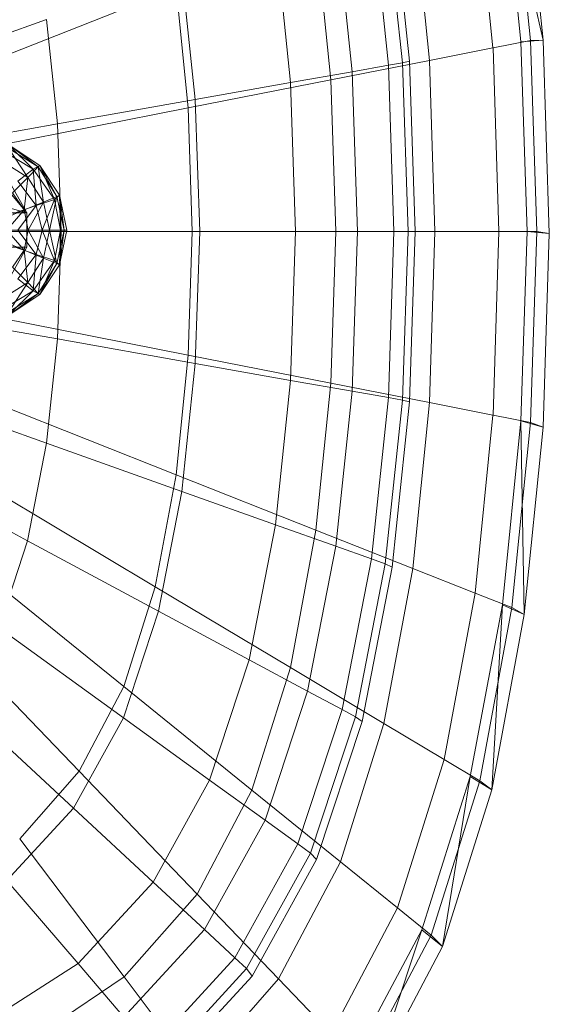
# Model space of a CAD drawing. Header units: metres. Extents: x 391.1 to 427.5, y 12.8 to 28.4.
# Tile 89 of 203: x 403.565 to 403.6519, y 27.3116 to 27.4732. Entities that reach past the tile are written whole.
import ezdxf

# ---------------------------------------------------------------- set-up
doc = ezdxf.new("R2010")
doc.units = ezdxf.units.M
doc.layers.add('02_MOBILIARIO', color=7, linetype='Continuous', lineweight=18)
doc.layers.add('A-DETL-____-MBND', color=7, linetype='Continuous', lineweight=18)

# ---------------------------------------------------------------- blocks, each defined once
blk = doc.blocks.new('Family - Rentamans PA-152384-02_FON_P0A')
at = {"layer": 'A-DETL-____-MBND', "color": 253, "true_color": 0xaaaaaa}
for p, q in [((0.26035, 0.21386), (0.2573, 0.24402)), ((0.26398, 0.21415), (0.2573, 0.24402)), ((0.26192, 0.2141), (0.25887, 0.24449)), ((0.26398, 0.21415), (0.26089, 0.24493)), ((0.25575, 0.21289), (0.25282, 0.2421)), ((0.23919, 0.23784), (0.24205, 0.21072)), ((0.24532, 0.21083), (0.24258, 0.23805)), ((0.2358, 0.23649), (0.23859, 0.21004)), ((0.23806, 0.23729), (0.24088, 0.21045)), ((0.22995, 0.23441), (0.23263, 0.20898)), ((0.22913, 0.20764), (0.2267, 0.23178)), ((0.22004, 0.23089), (0.22254, 0.20719)), ((0.20468, 0.22542), (0.20689, 0.20442)), ((0.20373, 0.22269), (0.1733, 0.21066)), ((0.20373, 0.22269), (0.2057, 0.20303)), ((0.15302, 0.20705), (0.18245, 0.21752)), ((0.18245, 0.21752), (0.18425, 0.2004)), ((0.25576, 0.21288), (0.26192, 0.2141)), ((0.26398, 0.21415), (0.26035, 0.21386)), ((0.26136, 0.18276), (0.26035, 0.21386)), ((0.26192, 0.2141), (0.26398, 0.21415)), ((0.26293, 0.18276), (0.26192, 0.2141)), ((0.265, 0.1824), (0.26398, 0.21415)), ((0.24532, 0.21083), (0.25575, 0.21289)), ((0.25672, 0.18276), (0.25576, 0.21288)), ((0.22913, 0.20764), (0.24532, 0.21083)), ((0.23859, 0.21004), (0.24088, 0.21045)), ((0.24088, 0.21045), (0.24205, 0.21072)), ((0.24088, 0.21045), (0.24181, 0.18276)), ((0.24205, 0.21072), (0.24299, 0.18276)), ((0.24622, 0.18276), (0.24532, 0.21083)), ((0.22254, 0.20719), (0.23263, 0.20898)), ((0.23263, 0.20898), (0.23859, 0.21004)), ((0.23263, 0.20898), (0.23351, 0.18276)), ((0.23859, 0.21004), (0.2395, 0.18276)), ((0.2057, 0.20303), (0.22913, 0.20764)), ((0.20689, 0.20442), (0.22254, 0.20719)), ((0.22254, 0.20719), (0.22336, 0.18276)), ((0.22993, 0.18276), (0.22913, 0.20764)), ((0.18425, 0.2004), (0.20689, 0.20442)), ((0.20689, 0.20442), (0.20762, 0.18276)), ((0.2057, 0.20303), (0.17468, 0.19693)), ((0.2057, 0.20303), (0.20635, 0.18276)), ((0.18425, 0.2004), (0.15428, 0.19509)), ((0.18425, 0.2004), (0.18485, 0.18276)), ((0.17527, 0.19599), (0.18027, 0.19299)), ((0.17627, 0.19639), (0.17937, 0.19159)), ((0.18107, 0.19339), (0.17627, 0.19639)), ((0.17637, 0.19679), (0.18137, 0.19359)), ((0.18027, 0.19299), (0.17637, 0.19679)), ((0.17647, 0.19679), (0.18107, 0.19339)), ((0.18137, 0.19359), (0.17647, 0.19679)), ((0.17647, 0.19679), (0.18137, 0.19359)), ((0.17537, 0.19419), (0.17937, 0.19159)), ((0.17777, 0.19099), (0.18027, 0.19299)), ((0.18107, 0.19339), (0.17937, 0.19159)), ((0.18027, 0.19299), (0.18137, 0.19359)), ((0.18027, 0.19299), (0.18377, 0.18799)), ((0.18077, 0.18699), (0.18027, 0.19299)), ((0.18137, 0.19359), (0.18107, 0.19339)), ((0.18107, 0.19339), (0.18197, 0.18759)), ((0.18417, 0.18849), (0.18107, 0.19339)), ((0.18137, 0.19359), (0.18417, 0.18849)), ((0.18137, 0.19359), (0.18457, 0.18869)), ((0.18457, 0.18869), (0.18137, 0.19359)), ((0.18377, 0.18799), (0.18137, 0.19359)), ((0.17925, 0.18579), (0.16119, 0.19079)), ((0.17925, 0.18579), (0.17509, 0.19079)), ((0.17925, 0.18579), (0.17644, 0.19079)), ((0.17937, 0.19159), (0.17687, 0.18909)), ((0.17777, 0.19099), (0.18077, 0.18699)), ((0.17937, 0.19159), (0.17877, 0.18629)), ((0.17937, 0.19159), (0.18197, 0.18759)), ((0.17877, 0.18629), (0.17687, 0.18909)), ((0.18197, 0.18759), (0.17877, 0.18629)), ((0.18197, 0.18759), (0.17947, 0.18299)), ((0.18077, 0.18699), (0.18377, 0.18799)), ((0.18177, 0.18299), (0.18377, 0.18799)), ((0.18417, 0.18849), (0.18197, 0.18759)), ((0.18197, 0.18759), (0.18297, 0.18299)), ((0.18417, 0.18849), (0.18297, 0.18299)), ((0.18377, 0.18799), (0.18457, 0.18869)), ((0.18377, 0.18799), (0.18477, 0.18299)), ((0.18457, 0.18869), (0.18417, 0.18849)), ((0.18537, 0.18299), (0.18417, 0.18849)), ((0.18457, 0.18869), (0.18577, 0.18299)), ((0.18577, 0.18299), (0.18457, 0.18869)), ((0.18457, 0.18869), (0.18537, 0.18299)), ((0.18457, 0.18869), (0.18477, 0.18299)), ((0.17877, 0.18629), (0.17577, 0.18499)), ((0.17877, 0.18629), (0.17597, 0.18299)), ((0.17697, 0.18569), (0.18077, 0.18699)), ((0.17777, 0.18299), (0.18077, 0.18699)), ((0.17947, 0.18299), (0.17877, 0.18629)), ((0.18077, 0.18699), (0.18177, 0.18299)), ((0.15837, 0.18579), (0.17925, 0.18579)), ((0.178, 0.18579), (0.17925, 0.18579)), ((0.17925, 0.18019), (0.17925, 0.18579)), ((0.18485, 0.18276), (0.15469, 0.18276)), ((0.20635, 0.18276), (0.17514, 0.18276)), ((0.17947, 0.18299), (0.17597, 0.18299)), ((0.17877, 0.17969), (0.17597, 0.18299)), ((0.17777, 0.18299), (0.18177, 0.18299)), ((0.17777, 0.18299), (0.18077, 0.17899)), ((0.17947, 0.18299), (0.17877, 0.17969)), ((0.18297, 0.18299), (0.17947, 0.18299)), ((0.18197, 0.17839), (0.17947, 0.18299)), ((0.18077, 0.17899), (0.18177, 0.18299)), ((0.18177, 0.18299), (0.18477, 0.18299)), ((0.18177, 0.18299), (0.18377, 0.17799)), ((0.18297, 0.18299), (0.18197, 0.17839)), ((0.18537, 0.18299), (0.18297, 0.18299)), ((0.18297, 0.18299), (0.18417, 0.17749)), ((0.18477, 0.18299), (0.18377, 0.17799)), ((0.18537, 0.18299), (0.18417, 0.17749)), ((0.18485, 0.18276), (0.18425, 0.16511)), ((0.18457, 0.17729), (0.18577, 0.18299)), ((0.18577, 0.18299), (0.18457, 0.17729)), ((0.18457, 0.17729), (0.18537, 0.18299)), ((0.18477, 0.18299), (0.18457, 0.17729)), ((0.18477, 0.18299), (0.18577, 0.18299)), ((0.20762, 0.18276), (0.18485, 0.18276)), ((0.18577, 0.18299), (0.18537, 0.18299)), ((0.20635, 0.18276), (0.2057, 0.16248)), ((0.20635, 0.18276), (0.22993, 0.18276)), ((0.20762, 0.18276), (0.20689, 0.1611)), ((0.20762, 0.18276), (0.22336, 0.18276)), ((0.22336, 0.18276), (0.22254, 0.15832)), ((0.22336, 0.18276), (0.23351, 0.18276)), ((0.22913, 0.15787), (0.22993, 0.18276)), ((0.22993, 0.18276), (0.24622, 0.18276)), ((0.23351, 0.18276), (0.23262, 0.15653)), ((0.23351, 0.18276), (0.2395, 0.18276)), ((0.2395, 0.18276), (0.23859, 0.15548)), ((0.2395, 0.18276), (0.24181, 0.18276)), ((0.24181, 0.18276), (0.24088, 0.15507)), ((0.24181, 0.18276), (0.24299, 0.18276)), ((0.24299, 0.18276), (0.24205, 0.15479)), ((0.24532, 0.15469), (0.24622, 0.18276)), ((0.24622, 0.18276), (0.25672, 0.18276)), ((0.25576, 0.15263), (0.25672, 0.18276)), ((0.25672, 0.18276), (0.26293, 0.18276)), ((0.26035, 0.15166), (0.26136, 0.18276)), ((0.265, 0.1824), (0.26136, 0.18276)), ((0.26192, 0.15141), (0.26293, 0.18276)), ((0.26293, 0.18276), (0.265, 0.1824)), ((0.17577, 0.18099), (0.17877, 0.17969)), ((0.26398, 0.15065), (0.265, 0.1824)), ((0.15837, 0.18019), (0.17925, 0.18019)), ((0.17644, 0.17519), (0.17925, 0.18019)), ((0.17877, 0.17969), (0.17687, 0.17689)), ((0.17697, 0.18029), (0.18077, 0.17899)), ((0.17925, 0.18019), (0.178, 0.18019)), ((0.18197, 0.17839), (0.17877, 0.17969)), ((0.17877, 0.17969), (0.17937, 0.17439)), ((0.17777, 0.17499), (0.18077, 0.17899)), ((0.18197, 0.17839), (0.17937, 0.17439)), ((0.18077, 0.17899), (0.18027, 0.17299)), ((0.18377, 0.17799), (0.18027, 0.17299)), ((0.18077, 0.17899), (0.18377, 0.17799)), ((0.18107, 0.17259), (0.18197, 0.17839)), ((0.18377, 0.17799), (0.18137, 0.17239)), ((0.18417, 0.17749), (0.18197, 0.17839)), ((0.18377, 0.17799), (0.18457, 0.17729)), ((0.17687, 0.17689), (0.17937, 0.17439)), ((0.18417, 0.17749), (0.18107, 0.17259)), ((0.18417, 0.17749), (0.18137, 0.17239)), ((0.18137, 0.17239), (0.18457, 0.17729)), ((0.18457, 0.17729), (0.18137, 0.17239)), ((0.18457, 0.17729), (0.18417, 0.17749)), ((0.18027, 0.17299), (0.17777, 0.17499)), ((0.18027, 0.17299), (0.17527, 0.16999)), ((0.17937, 0.17439), (0.17537, 0.17179)), ((0.17937, 0.17439), (0.17627, 0.16959)), ((0.18027, 0.17299), (0.17637, 0.16919)), ((0.17937, 0.17439), (0.18107, 0.17259)), ((0.18137, 0.17239), (0.18027, 0.17299)), ((0.18107, 0.17259), (0.17627, 0.16959)), ((0.18137, 0.17239), (0.17637, 0.16919)), ((0.18107, 0.17259), (0.17647, 0.16919)), ((0.18137, 0.17239), (0.17647, 0.16919)), ((0.17647, 0.16919), (0.18137, 0.17239)), ((0.18137, 0.17239), (0.18107, 0.17259)), ((0.18425, 0.16511), (0.15428, 0.17043)), ((0.2057, 0.16248), (0.17468, 0.16859)), ((0.18425, 0.16511), (0.18245, 0.148)), ((0.20689, 0.1611), (0.18425, 0.16511)), ((0.2057, 0.16248), (0.20373, 0.14283)), ((0.2057, 0.16248), (0.22913, 0.15787)), ((0.20689, 0.1611), (0.20468, 0.14009)), ((0.22254, 0.15832), (0.20689, 0.1611)), ((0.18245, 0.148), (0.15302, 0.15847)), ((0.22254, 0.15832), (0.22004, 0.13463)), ((0.22254, 0.15832), (0.23263, 0.15653)), ((0.2267, 0.13374), (0.22913, 0.15787)), ((0.22913, 0.15787), (0.24532, 0.15469)), ((0.23263, 0.15653), (0.22995, 0.13111)), ((0.23263, 0.15653), (0.23859, 0.15548)), ((0.23859, 0.15548), (0.2358, 0.12902)), ((0.23859, 0.15548), (0.24088, 0.15507)), ((0.20373, 0.14283), (0.1733, 0.15486)), ((0.24088, 0.15507), (0.23806, 0.12822)), ((0.24205, 0.15479), (0.23919, 0.12768)), ((0.24088, 0.15507), (0.24205, 0.15479)), ((0.24258, 0.12746), (0.24532, 0.15469)), ((0.24532, 0.15469), (0.25575, 0.15263)), ((0.25282, 0.12342), (0.25575, 0.15263)), ((0.25576, 0.15263), (0.26192, 0.15142)), ((0.2573, 0.1215), (0.26035, 0.15166)), ((0.25887, 0.12102), (0.26192, 0.15141)), ((0.26089, 0.11987), (0.26035, 0.15166)), ((0.26035, 0.15166), (0.26398, 0.15065)), ((0.26089, 0.11987), (0.26398, 0.15065)), ((0.26192, 0.15141), (0.26398, 0.15065)), ((0.17934, 0.13201), (0.15084, 0.14729)), ((0.18245, 0.148), (0.17934, 0.13201)), ((0.20468, 0.14009), (0.18245, 0.148)), ((0.20373, 0.14283), (0.20031, 0.12445)), ((0.2267, 0.13374), (0.20373, 0.14283)), ((0.20031, 0.12445), (0.17092, 0.14201)), ((0.20468, 0.14009), (0.20086, 0.12046)), ((0.22004, 0.13463), (0.20468, 0.14009)), ((0.22004, 0.13463), (0.21574, 0.11248)), ((0.22995, 0.13111), (0.22004, 0.13463)), ((0.22251, 0.11118), (0.2267, 0.13374)), ((0.24258, 0.12746), (0.2267, 0.13374)), ((0.17934, 0.13201), (0.17464, 0.11773)), ((0.20086, 0.12046), (0.17934, 0.13201)), ((0.22995, 0.13111), (0.22533, 0.10733)), ((0.22995, 0.13111), (0.2358, 0.12902)), ((0.19515, 0.10805), (0.16731, 0.13056)), ((0.2358, 0.12902), (0.23099, 0.1043)), ((0.23806, 0.12822), (0.23317, 0.10312)), ((0.23919, 0.12768), (0.23426, 0.10233)), ((0.2358, 0.12902), (0.23806, 0.12822)), ((0.23806, 0.12822), (0.23919, 0.12768)), ((0.23785, 0.10202), (0.24258, 0.12746)), ((0.25282, 0.12342), (0.24258, 0.12746)), ((0.20031, 0.12445), (0.19515, 0.10805)), ((0.22251, 0.11118), (0.20031, 0.12445)), ((0.24775, 0.09611), (0.25282, 0.12342)), ((0.25887, 0.12102), (0.25282, 0.12342)), ((0.25202, 0.0933), (0.2573, 0.1215)), ((0.25554, 0.09109), (0.2573, 0.1215)), ((0.2573, 0.1215), (0.26089, 0.11987)), ((0.18781, 0.09417), (0.16218, 0.12086)), ((0.20086, 0.12046), (0.19509, 0.10294)), ((0.21574, 0.11248), (0.20086, 0.12046)), ((0.25359, 0.09261), (0.25887, 0.12102)), ((0.25554, 0.09109), (0.26089, 0.11987)), ((0.26089, 0.11987), (0.25887, 0.12102)), ((0.19509, 0.10294), (0.17464, 0.11773)), ((0.21574, 0.11248), (0.20923, 0.09272)), ((0.22533, 0.10733), (0.21574, 0.11248)), ((0.21618, 0.09106), (0.22251, 0.11118)), ((0.23785, 0.10202), (0.22251, 0.11118)), ((0.19515, 0.10805), (0.18781, 0.09417)), ((0.21618, 0.09106), (0.19515, 0.10805)), ((0.22533, 0.10733), (0.21834, 0.08613)), ((0.23099, 0.1043), (0.22533, 0.10733)), ((0.18688, 0.08811), (0.16795, 0.10565)), ((0.23099, 0.1043), (0.22372, 0.08223)), ((0.23099, 0.10429), (0.23317, 0.10312)), ((0.19509, 0.10294), (0.18688, 0.08811)), ((0.20923, 0.09272), (0.19509, 0.10294)), ((0.23317, 0.10312), (0.2258, 0.08073)), ((0.23426, 0.10233), (0.22681, 0.07971)), ((0.23071, 0.07931), (0.23785, 0.10202)), ((0.23317, 0.10312), (0.23426, 0.10233)), ((0.24775, 0.09611), (0.23785, 0.10202)), ((0.24008, 0.07174), (0.24775, 0.09611)), ((0.25359, 0.09261), (0.24775, 0.09611)), ((0.18781, 0.09417), (0.17806, 0.08308)), ((0.20717, 0.07402), (0.18781, 0.09417)), ((0.20923, 0.09272), (0.19996, 0.07599)), ((0.21834, 0.08613), (0.20923, 0.09272)), ((0.24405, 0.06815), (0.25202, 0.0933)), ((0.24562, 0.06727), (0.25359, 0.09261)), ((0.24746, 0.06542), (0.25202, 0.0933)), ((0.25202, 0.0933), (0.25554, 0.09109)), ((0.25554, 0.09109), (0.25359, 0.09261)), ((0.20717, 0.07402), (0.21618, 0.09106)), ((0.23071, 0.07931), (0.21618, 0.09106)), ((0.24746, 0.06542), (0.25554, 0.09109)), ((0.18688, 0.08811), (0.17596, 0.07625)), ((0.19996, 0.07599), (0.18688, 0.08811)), ((0.21834, 0.08613), (0.20839, 0.06817)), ((0.22372, 0.08223), (0.21834, 0.08613)), ((0.19519, 0.0604), (0.17806, 0.08308)), ((0.22372, 0.08223), (0.21338, 0.06355)), ((0.2258, 0.08073), (0.22372, 0.08223)), ((0.2258, 0.08073), (0.2153, 0.06177)), ((0.22681, 0.07971), (0.21621, 0.06056)), ((0.22054, 0.06009), (0.23071, 0.07931)), ((0.2258, 0.08073), (0.22681, 0.07971)), ((0.24008, 0.07174), (0.23071, 0.07931)), ((0.17596, 0.07625), (0.18765, 0.06261)), ((0.19996, 0.07599), (0.18765, 0.06261)), ((0.20839, 0.06817), (0.19996, 0.07599)), ((0.19519, 0.0604), (0.20717, 0.07402)), ((0.22054, 0.06009), (0.20717, 0.07402)), ((0.22917, 0.05111), (0.24008, 0.07174)), ((0.24562, 0.06727), (0.24008, 0.07174)), ((0.20839, 0.06817), (0.19518, 0.05382)), ((0.21338, 0.06355), (0.20839, 0.06817)), ((0.2327, 0.04685), (0.24405, 0.06815)), ((0.23596, 0.04368), (0.24405, 0.06815)), ((0.24405, 0.06815), (0.24746, 0.06542)), ((0.23426, 0.04581), (0.24562, 0.06727)), ((0.24562, 0.06727), (0.24746, 0.06542)), ((0.23596, 0.04368), (0.24746, 0.06542)), ((0.21338, 0.06355), (0.19963, 0.04862)), ((0.2153, 0.06177), (0.21338, 0.06355)), ((0.18765, 0.06261), (0.17239, 0.05283)), ((0.18765, 0.06261), (0.19518, 0.05382)), ((0.2153, 0.06177), (0.20135, 0.04662)), ((0.21621, 0.06056), (0.2153, 0.06177)), ((0.18036, 0.05043), (0.19519, 0.0604)), ((0.20704, 0.04473), (0.19519, 0.0604)), ((0.21621, 0.06056), (0.20212, 0.04526)), ((0.20704, 0.04473), (0.22054, 0.06009)), ((0.22917, 0.05111), (0.22054, 0.06009))]:
    blk.add_line(p, q, dxfattribs=at)
blk = doc.blocks.new('LONDR55-XX_ZZ-ARQ-CAA-M3D-Londres55_ifc-1-02_FON_P0A')
at = {"layer": '02_MOBILIARIO', "color": 253, "lineweight": 18, "true_color": 0xaaaaaa}
blk.add_blockref('Family - Rentamans PA-152384-02_FON_P0A', (403.38693, 27.25571), dxfattribs=at)

msp = doc.modelspace()

# ---------------------------------------------------------------- block references
at = {"lineweight": 5}
msp.add_blockref('LONDR55-XX_ZZ-ARQ-CAA-M3D-Londres55_ifc-1-02_FON_P0A', (0, 0), dxfattribs=at)

doc.saveas('drawing.dxf')
